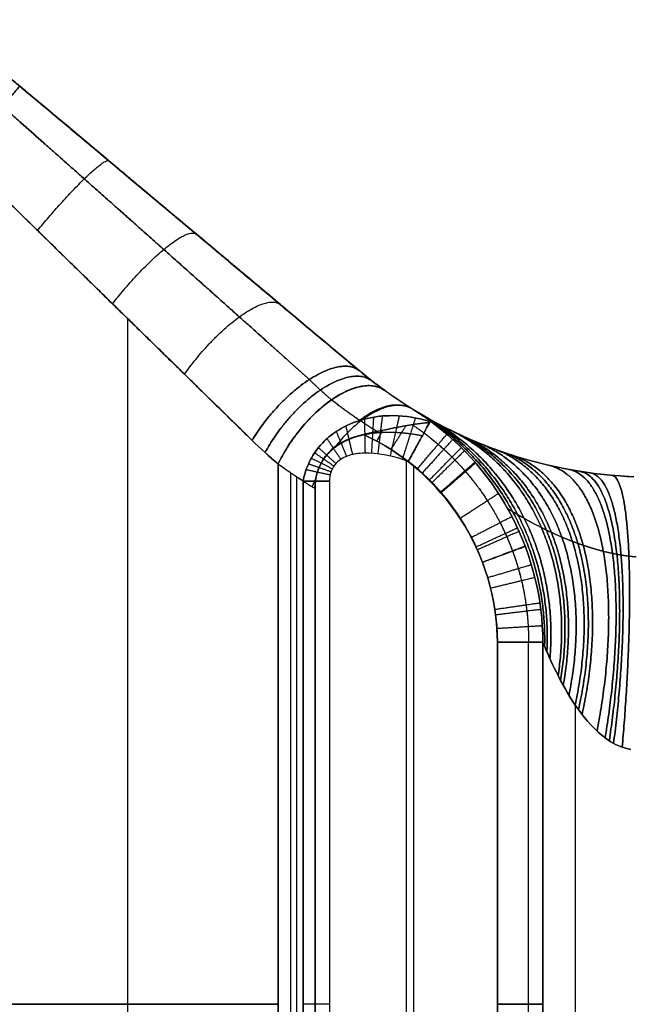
# Model space of a CAD drawing. Header units: millimetres. Extents: x -1645 to 131, y -134 to 129.
# Tile 7 of 256: x -1601 to -1594, y -3 to 8. Entities that reach past the tile are written whole.
import ezdxf

# ---------------------------------------------------------------- set-up
doc = ezdxf.new("R2010")
doc.units = ezdxf.units.MM
doc.layers.add('IGES level 30', color=7, linetype='Continuous', true_color=0xcbd2ee)

msp = doc.modelspace()

# ---------------------------------------------------------------- linework, layer by layer
at = {"layer": 'IGES level 30', "extrusion": (0, 0, -1)}
msp.add_arc((1593.801, 8.182, -12.85), 5, 272.2859, 310, dxfattribs=at)
at = {"layer": 'IGES level 30', "extrusion": (0.70128, -0.508876, -0.499252)}
msp.add_arc((-935.427, -640.306, -1125.385), 1, 250.0857, 0, dxfattribs=at)
at = {"layer": 'IGES level 30', "extrusion": (0.70128, -0.508876, 0.499252)}
msp.add_arc((-935.427, 662.575, -1112.554), 1, 0, 109.9143, dxfattribs=at)
at = {"layer": 'IGES level 30', "extrusion": (0, -1, 0)}
for centre, radius, start, end in [((-1597.34, 6.45, -3.139), 0.5, 234.5523, 270), ((-1595.497, 6.45, -1.368), 0.5, 270, 356.1774), ((-1595.497, 19.25, -1.368), 0.5, 3.8226, 90), ((-1601.384, 24.35, 2.612), 6, 270, 305.4477), ((-1601.384, 1.35, 2.612), 6, 54.5523, 90)]:
    msp.add_arc(centre, radius, start, end, dxfattribs=at)
at = {"layer": 'IGES level 30', "extrusion": (0, 1, 0)}
for centre, start, end in [((1597.34, 6.45, 3.139), 270, 305.4477), ((1595.497, 6.45, 1.368), 183.8226, 270), ((1595.497, 19.25, 1.368), 90, 176.1774), ((1597.34, 6.45, -2.612), 270, 305.4477), ((1595.497, 6.45, -2.612), 183.8226, 270), ((1595.497, 19.25, -2.612), 90, 176.1774)]:
    msp.add_arc(centre, 0.5, start, end, dxfattribs=at)
at = {"layer": 'IGES level 30'}
for points, degree in [([(-1601.611, 8.209, 12.85), (-1597.015, 4.352, 12.85)], 1), ([(-1600.741, 7.479, 17.35), (-1601.246, 7.903, 17.35)], 1), ([(-1601.246, 7.903, 8.35), (-1600.741, 7.479, 8.35)], 1), ([(-1599.313, 6.281, 8.203), (-1599.313, 6.281, 17.498)], 1), ([(-1599.558, 4.925, 18.635), (-1599.558, -10.149, 18.635)], 1), ([(-1599.558, 4.925, 7.065), (-1599.558, -10.149, 7.065)], 1), ([(-1597.015, 4.352, 7.276), (-1596.922, 4.275, 7.206), (-1596.83, 4.203, 7.132), (-1596.737, 4.136, 7.053)], 3), ([(-1597.015, 4.352, 18.425), (-1597.015, 4.352, 7.276)], 1), ([(-1596.737, 4.136, 18.648), (-1596.83, 4.203, 18.569), (-1596.922, 4.275, 18.494), (-1597.015, 4.352, 18.425)], 3), ([(-1597.015, 4.352, 7.276), (-1597.015, 4.352, 18.425)], 1), ([(-1597.015, 4.352, 7.276), (-1596.922, 4.275, 7.206), (-1596.83, 4.203, 7.132), (-1596.737, 4.136, 7.053)], 3), ([(-1596.737, 4.136, 18.648), (-1596.83, 4.203, 18.569), (-1596.922, 4.275, 18.494), (-1597.015, 4.352, 18.425)], 3), ([(-1596.411, 3.918, 6.774), (-1596.357, 3.885, 6.666), (-1596.304, 3.849, 6.557), (-1596.251, 3.811, 6.449)], 3), ([(-1596.251, 3.811, 19.251), (-1596.304, 3.849, 19.144), (-1596.357, 3.885, 19.035), (-1596.411, 3.918, 18.926)], 3), ([(-1596.251, 3.811, 6.449), (-1596.304, 3.849, 6.557), (-1596.357, 3.885, 6.666), (-1596.411, 3.918, 6.774)], 3), ([(-1596.411, 3.918, 18.926), (-1596.357, 3.885, 19.035), (-1596.304, 3.849, 19.144), (-1596.251, 3.811, 19.251)], 3), ([(-1594.998, 1.368, 6.417), (-1594.997, 2.325, 6.434), (-1595.473, 3.253, 6.444), (-1596.251, 3.811, 6.449)], 3), ([(-1596.251, 3.811, 19.251), (-1595.473, 3.253, 19.257), (-1594.997, 2.325, 19.266), (-1594.998, 1.368, 19.284)], 3), ([(-1596.251, 3.811, 6.449), (-1595.473, 3.253, 6.444), (-1594.997, 2.325, 6.434), (-1594.998, 1.368, 6.417)], 3), ([(-1594.998, 1.368, 19.284), (-1594.997, 2.325, 19.266), (-1595.473, 3.253, 19.257), (-1596.251, 3.811, 19.251)], 3), ([(-1598.19, 3.586, 19.271), (-1598.096, 3.495, 19.33), (-1598.001, 3.408, 19.394), (-1597.904, 3.326, 19.462)], 3), ([(-1597.904, 3.326, 6.238), (-1598.001, 3.408, 6.307), (-1598.096, 3.495, 6.37), (-1598.19, 3.586, 6.429)], 3), ([(-1597.904, 3.326, 6.238), (-1598, 3.407, 6.306), (-1598.095, 3.493, 6.37), (-1598.19, 3.586, 6.429)], 3), ([(-1598.19, 3.586, 19.271), (-1598.095, 3.493, 19.331), (-1598, 3.407, 19.395), (-1597.904, 3.326, 19.462)], 3), ([(-1595.497, 1.368, 19.75), (-1595.497, 2.332, 19.75), (-1596.089, 3.252, 19.75), (-1596.967, 3.65, 19.75)], 3), ([(-1596.967, 3.65, 19.75), (-1596.089, 3.252, 19.75), (-1595.497, 2.332, 19.75), (-1595.497, 1.368, 19.75)], 3), ([(-1595.604, 3.519, 16.386), (-1595.604, 3.519, 9.314)], 1), ([(-1596.498, 3.372, 19.75), (-1596.498, -8.596, 19.75)], 1), ([(-1595.497, 1.368, 5.95), (-1595.497, 2.138, 5.95), (-1595.864, 2.885, 5.95), (-1596.475, 3.355, 5.95)], 3), ([(-1595.497, 1.368, 5.95), (-1595.497, 2.138, 5.95), (-1595.864, 2.885, 5.95), (-1596.475, 3.355, 5.95)], 3), ([(-1597.904, -8.55, 19.462), (-1597.904, 3.326, 19.462)], 1), ([(-1597.904, 3.326, 19.462), (-1597.904, -8.55, 19.462)], 1), ([(-1597.904, -8.55, 6.238), (-1597.904, 3.326, 6.238)], 1), ([(-1597.904, -8.55, 6.238), (-1597.904, 3.326, 6.238)], 1), ([(-1596.418, 3.31, 5.95), (-1596.418, -8.534, 5.95)], 1), ([(-1597.767, 3.23, 6.141), (-1597.767, -8.454, 6.141)], 1), ([(-1597.702, 3.186, 19.606), (-1597.702, -8.41, 19.606)], 1), ([(-1597.63, 3.139, 6.043), (-1597.63, -8.363, 6.043)], 1), ([(-1597.63, -8.363, 6.043), (-1597.63, 3.139, 6.043)], 1), ([(-1597.492, -8.363, 5.974), (-1597.492, 3.139, 5.974)], 1), ([(-1597.34, 3.139, 5.95), (-1597.34, -8.363, 5.95)], 1), ([(-1597.34, 3.139, 5.95), (-1597.34, -8.363, 5.95)], 1), ([(-1597.5, 3.057, 19.75), (-1597.5, -8.281, 19.75)], 1), ([(-1597.5, 3.057, 19.75), (-1597.5, -8.281, 19.75)], 1), ([(-1595.497, -6.592, 5.95), (-1595.497, 1.368, 5.95)], 1), ([(-1595.497, -6.592, 19.75), (-1595.497, 1.368, 19.75)], 1), ([(-1595.497, -6.592, 5.95), (-1595.497, 1.368, 5.95)], 1), ([(-1595.497, 1.368, 19.75), (-1595.497, -6.592, 19.75)], 1), ([(-1595.155, -6.592, 6.085), (-1595.155, 1.368, 6.085)], 1), ([(-1595.155, -6.592, 19.615), (-1595.155, 1.368, 19.615)], 1), ([(-1594.998, 1.368, 6.417), (-1594.998, -6.592, 6.417)], 1), ([(-1594.998, -6.592, 19.284), (-1594.998, 1.368, 19.284)], 1), ([(-1594.998, 1.368, 6.417), (-1594.998, -6.592, 6.417)], 1), ([(-1594.998, -6.592, 19.284), (-1594.998, 1.368, 19.284)], 1), ([(-1594.638, -5.894, 7.121), (-1594.638, 0.67, 7.121)], 1), ([(-1594.638, -5.894, 18.58), (-1594.638, 0.67, 18.58)], 1)]:
    msp.add_open_spline(points, degree=degree, dxfattribs=at)
for points, weights, degree in [([(-1601.384, 6.713, 7.35), (-1600.741, 7.479, 7.35), (-1600.741, 7.479, 8.35)], [1, 0.707106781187, 1], 2), ([(-1600.741, 7.479, 17.35), (-1600.741, 7.479, 18.35), (-1601.384, 6.713, 18.35)], [1, 0.707106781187, 1], 2), ([(-1597.015, 4.352, 18.425), (-1598.138, 5.295, 17.718), (-1599.414, 6.365, 17.35), (-1600.741, 7.479, 17.35)], [1, 0.973904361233, 0.973904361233, 1], 3), ([(-1600.741, 7.479, 8.35), (-1599.414, 6.365, 8.35), (-1598.138, 5.295, 7.982), (-1597.015, 4.352, 7.276)], [1, 0.973904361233, 0.973904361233, 1], 3), ([(-1601.384, 6.713, 18.35), (-1600.246, 5.599, 18.35), (-1599.153, 4.529, 18.665), (-1598.19, 3.586, 19.271)], [1, 0.973904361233, 0.973904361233, 1], 3), ([(-1598.19, 3.586, 6.429), (-1599.153, 4.529, 7.035), (-1600.246, 5.599, 7.35), (-1601.384, 6.713, 7.35)], [1, 0.973904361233, 0.973904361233, 1], 3), ([(-1600.545, 5.892, 7.291), (-1599.852, 6.733, 7.193), (-1599.762, 6.658, 8.281)], [1, 0.674564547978, 1], 2), ([(-1600.545, 5.892, 18.409), (-1599.852, 6.733, 18.507), (-1599.762, 6.658, 17.419)], [1, 0.674564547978, 1], 2), ([(-1599.722, 5.086, 7.115), (-1599, 6.018, 6.907), (-1598.802, 5.852, 8.076)], [1, 0.641060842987, 1], 2), ([(-1599.722, 5.086, 18.585), (-1599, 6.018, 18.793), (-1598.802, 5.852, 17.624)], [1, 0.641060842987, 1], 2), ([(-1598.932, 4.312, 6.826), (-1598.205, 5.351, 6.501), (-1597.88, 5.078, 7.739)], [1, 0.607150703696, 1], 2), ([(-1598.932, 4.312, 18.874), (-1598.205, 5.351, 19.2), (-1597.88, 5.078, 17.962)], [1, 0.607150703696, 1], 2), ([(-1598.19, 3.586, 6.429), (-1597.489, 4.751, 5.989), (-1597.015, 4.352, 7.276)], [1, 0.57348823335, 1], 2), ([(-1597.015, 4.352, 7.276), (-1597.489, 4.751, 5.989), (-1598.19, 3.586, 6.429)], [1, 0.57348823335, 1], 2), ([(-1598.19, 3.586, 19.271), (-1597.489, 4.751, 19.712), (-1597.015, 4.352, 18.425)], [1, 0.57348823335, 1], 2), ([(-1597.015, 4.352, 18.425), (-1597.489, 4.751, 19.712), (-1598.19, 3.586, 19.271)], [1, 0.57348823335, 1], 2), ([(-1596.876, 4.24, 7.168), (-1597.401, 4.65, 5.905), (-1598.047, 3.452, 6.337)], [1, 0.573551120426, 1], 2), ([(-1598.047, 3.452, 19.364), (-1597.401, 4.65, 19.796), (-1596.876, 4.24, 18.533)], [1, 0.573551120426, 1], 2), ([(-1597.561, 4.254, 6.538), (-1597.48, 4.175, 6.477), (-1597.399, 4.101, 6.412), (-1597.318, 4.031, 6.343)], [0.786744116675, 0.78666932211, 0.786785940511, 0.787094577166], 3), ([(-1597.561, 4.254, 19.163), (-1597.48, 4.175, 19.224), (-1597.399, 4.101, 19.289), (-1597.318, 4.031, 19.357)], [0.786744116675, 0.78666932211, 0.786785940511, 0.787094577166], 3), ([(-1596.737, 4.136, 7.053), (-1597.313, 4.554, 5.817), (-1597.904, 3.326, 6.238)], [1, 0.574189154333, 1], 2), ([(-1597.904, 3.326, 19.462), (-1597.313, 4.554, 19.883), (-1596.737, 4.136, 18.648)], [1, 0.574189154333, 1], 2), ([(-1596.737, 4.136, 7.053), (-1596.631, 4.059, 6.962), (-1596.523, 3.986, 6.87), (-1596.411, 3.918, 6.774)], [1, 0.999487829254, 0.999487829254, 1], 3), ([(-1596.411, 3.918, 18.926), (-1596.523, 3.986, 18.831), (-1596.631, 4.059, 18.738), (-1596.737, 4.136, 18.648)], [1, 0.999487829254, 0.999487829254, 1], 3), ([(-1596.737, 4.136, 7.053), (-1596.631, 4.059, 6.962), (-1596.523, 3.986, 6.87), (-1596.411, 3.918, 6.774)], [1, 0.999487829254, 0.999487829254, 1], 3), ([(-1596.411, 3.918, 18.926), (-1596.523, 3.986, 18.831), (-1596.631, 4.059, 18.738), (-1596.737, 4.136, 18.648)], [1, 0.999487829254, 0.999487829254, 1], 3), ([(-1597.008, 3.805, 6.105), (-1597.115, 3.877, 6.187), (-1597.218, 3.952, 6.266), (-1597.318, 4.031, 6.343)], [0.794588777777, 0.792063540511, 0.789562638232, 0.787094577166], 3), ([(-1596.82, 3.683, 19.741), (-1596.994, 3.79, 19.607), (-1597.16, 3.907, 19.479), (-1597.318, 4.031, 19.357)], [0.799039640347, 0.794998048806, 0.791005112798, 0.787094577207], 3), ([(-1596.426, 3.927, 18.913), (-1596.784, 4.148, 19.607), (-1597.275, 3.518, 19.75)], [1, 0.708084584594, 0.831526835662], 2), ([(-1597.017, 3.802, 6.102), (-1596.665, 4.076, 6.358), (-1596.439, 3.935, 6.798)], [0.794537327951, 0.792687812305, 1], 2), ([(-1596.956, 3.82, 6.118), (-1596.954, 3.671, 5.95), (-1596.95, 3.446, 5.95)], [1, 0.912028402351, 0.999999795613], 2), ([(-1596.857, 3.841, 6.147), (-1596.866, 3.691, 5.95), (-1596.88, 3.444, 5.95)], [1, 0.896327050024, 0.999999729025], 2), ([(-1596.76, 3.853, 6.176), (-1596.778, 3.706, 5.95), (-1596.811, 3.438, 5.95)], [1, 0.879668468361, 0.999999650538], 2), ([(-1596.574, 3.855, 6.238), (-1596.604, 3.723, 5.95), (-1596.675, 3.414, 5.95)], [1, 0.843900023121, 0.999999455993], 2), ([(-1596.397, 3.832, 6.302), (-1596.43, 3.728, 5.95), (-1596.541, 3.377, 5.95)], [1, 0.804932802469, 0.999999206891], 2), ([(-1596.37, 3.893, 7.187), (-1594.933, 3.032, 6.769), (-1594.978, 1.319, 6.559)], [0.999997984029, 0.866746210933, 0.999999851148], 2), ([(-1594.978, 1.319, 19.141), (-1594.933, 3.032, 18.931), (-1596.37, 3.893, 18.513)], [0.999999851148, 0.866746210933, 0.999997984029], 2), ([(-1596.308, 3.857, 7.56), (-1594.86, 3.017, 6.946), (-1594.953, 1.261, 6.653)], [0.99999802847, 0.859659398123, 0.99999985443], 2), ([(-1594.953, 1.261, 19.048), (-1594.86, 3.017, 18.754), (-1596.308, 3.857, 18.14)], [0.99999985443, 0.859659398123, 0.99999802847], 2), ([(-1596.225, 3.809, 7.919), (-1594.765, 3, 7.106), (-1594.92, 1.186, 6.743)], [0.99999805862, 0.850289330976, 0.999999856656], 2), ([(-1594.92, 1.186, 18.958), (-1594.765, 3, 18.595), (-1596.225, 3.809, 17.781)], [0.999999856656, 0.850289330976, 0.99999805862], 2), ([(-1597.266, 3.683, 6.047), (-1597.216, 3.561, 5.95), (-1597.155, 3.409, 5.95)], [1, 0.950327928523, 0.999999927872], 2), ([(-1597.161, 3.744, 6.068), (-1597.13, 3.608, 5.95), (-1597.088, 3.43, 5.95)], [1, 0.939340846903, 0.999999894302], 2), ([(-1596.82, 3.577, 19.75), (-1596.788, 3.638, 19.75), (-1596.756, 3.697, 19.732)], [0.999999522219, 0.945881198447, 0.911720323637], 2), ([(-1596.664, 3.486, 19.75), (-1596.572, 3.632, 19.75), (-1596.5, 3.747, 19.644)], [0.99999955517, 0.875228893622, 0.85680219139], 2), ([(-1596, 3.692, 8.582), (-1594.529, 2.972, 7.356), (-1594.83, 0.998, 6.908)], [0.999998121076, 0.826126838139, 0.999999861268], 2), ([(-1594.83, 0.998, 18.792), (-1594.529, 2.972, 18.345), (-1596, 3.692, 17.118)], [0.999999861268, 0.826126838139, 0.999998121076], 2), ([(-1597.367, 3.605, 6.031), (-1597.299, 3.501, 5.95), (-1597.217, 3.377, 5.95)], [1, 0.958603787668, 0.999999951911], 2), ([(-1596.375, 3.274, 19.75), (-1596.052, 3.652, 19.75), (-1596.05, 3.654, 19.253)], [0.999999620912, 0.708904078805, 0.999999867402], 2), ([(-1595.986, 3.597, 6.447), (-1595.988, 3.595, 5.95), (-1596.322, 3.226, 5.95)], [0.999999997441, 0.709282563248, 1], 2), ([(-1595.931, 3.659, 8.737), (-1594.463, 2.968, 7.403), (-1594.803, 0.945, 6.947)], [0.999998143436, 0.819153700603, 0.999999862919], 2), ([(-1594.803, 0.945, 18.754), (-1594.463, 2.968, 18.297), (-1595.931, 3.659, 16.964)], [0.999999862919, 0.819153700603, 0.999998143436], 2), ([(-1595.859, 3.626, 8.885), (-1594.398, 2.965, 7.443), (-1594.774, 0.892, 6.984)], [0.999998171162, 0.811957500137, 0.999999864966], 2), ([(-1594.774, 0.892, 18.717), (-1594.398, 2.965, 18.257), (-1595.859, 3.626, 16.816)], [0.999999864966, 0.811957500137, 0.999998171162], 2), ([(-1597.461, 3.506, 6.022), (-1597.373, 3.425, 5.95), (-1597.27, 3.332, 5.95)], [1, 0.963314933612, 0.999999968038], 2), ([(-1596.242, 3.151, 19.75), (-1595.894, 3.505, 19.75), (-1595.891, 3.507, 19.254)], [0.999999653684, 0.709893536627, 0.999999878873], 2), ([(-1595.856, 3.473, 6.446), (-1595.86, 3.47, 5.95), (-1596.213, 3.123, 5.95)], [0.999999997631, 0.710131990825, 1], 2), ([(-1595.703, 3.559, 9.162), (-1594.267, 2.968, 7.502), (-1594.711, 0.784, 7.053)], [0.999998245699, 0.797074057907, 0.999999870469], 2), ([(-1594.711, 0.784, 18.647), (-1594.267, 2.968, 18.198), (-1595.703, 3.559, 16.538)], [0.999999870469, 0.797074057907, 0.999998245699], 2), ([(-1595.532, 3.492, 9.415), (-1594.144, 2.979, 7.535), (-1594.643, 0.677, 7.117)], [0.999998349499, 0.78180681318, 0.999999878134], 2), ([(-1594.643, 0.677, 18.584), (-1594.144, 2.979, 18.166), (-1595.532, 3.492, 16.285)], [0.999999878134, 0.78180681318, 0.999998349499], 2), ([(-1597.539, 3.39, 6.021), (-1597.433, 3.337, 5.95), (-1597.31, 3.274, 5.95)], [1, 0.963734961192, 0.999999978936], 2), ([(-1597.503, 3.449, 6.021), (-1597.406, 3.382, 5.95), (-1597.292, 3.304, 5.95)], [1, 0.96408251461, 0.999999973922], 2), ([(-1595.44, 3.459, 9.533), (-1594.086, 2.989, 7.541), (-1594.606, 0.624, 7.146)], [0.99999841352, 0.774137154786, 0.999999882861], 2), ([(-1594.606, 0.624, 18.555), (-1594.086, 2.989, 18.159), (-1595.44, 3.459, 16.168)], [0.999999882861, 0.774137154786, 0.99999841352], 2), ([(-1595.344, 3.427, 9.644), (-1594.033, 3.001, 7.542), (-1594.567, 0.573, 7.174)], [0.999998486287, 0.766538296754, 0.999999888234], 2), ([(-1594.567, 0.573, 18.527), (-1594.033, 3.001, 18.159), (-1595.344, 3.427, 16.057)], [0.999999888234, 0.766538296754, 0.999998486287], 2), ([(-1597.904, 3.326, 19.462), (-1597.773, 3.231, 19.556), (-1597.638, 3.141, 19.652), (-1597.5, 3.057, 19.75)], [1, 0.999453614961, 0.999453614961, 1], 3), ([(-1597.904, 3.326, 6.238), (-1597.815, 3.261, 6.174), (-1597.723, 3.199, 6.109), (-1597.63, 3.139, 6.043)], [1, 0.999744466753, 0.999744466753, 1], 3), ([(-1597.63, 3.139, 6.043), (-1597.723, 3.199, 6.109), (-1597.815, 3.261, 6.174), (-1597.904, 3.326, 6.238)], [1, 0.999744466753, 0.999744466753, 1], 3), ([(-1597.904, 3.326, 19.462), (-1597.773, 3.231, 19.556), (-1597.638, 3.141, 19.652), (-1597.5, 3.057, 19.75)], [1, 0.999453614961, 0.999453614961, 1], 3), ([(-1597.596, 3.265, 6.029), (-1597.476, 3.239, 5.95), (-1597.333, 3.208, 5.95)], [1, 0.959884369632, 0.99999998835], 2), ([(-1597.571, 3.328, 6.024), (-1597.457, 3.289, 5.95), (-1597.324, 3.242, 5.95)], [1, 0.962314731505, 0.999999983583], 2), ([(-1596.118, 3.019, 19.75), (-1595.746, 3.345, 19.75), (-1595.742, 3.349, 19.256)], [0.999999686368, 0.710999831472, 0.999999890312], 2), ([(-1595.734, 3.34, 6.445), (-1595.738, 3.336, 5.95), (-1596.111, 3.012, 5.95)], [0.99999999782, 0.711062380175, 1], 2), ([(-1594.933, 3.312, 10.011), (-1593.882, 3.068, 7.495), (-1594.403, 0.39, 7.265)], [0.999998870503, 0.738694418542, 0.999999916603], 2), ([(-1594.403, 0.39, 18.435), (-1593.882, 3.068, 18.205), (-1594.933, 3.312, 15.69)], [0.999999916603, 0.738694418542, 0.999998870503], 2), ([(-1594.711, 3.266, 10.148), (-1593.849, 3.106, 7.454), (-1594.314, 0.316, 7.3)], [0.999999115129, 0.727050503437, 0.999999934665], 2), ([(-1594.314, 0.316, 18.401), (-1593.849, 3.106, 18.247), (-1594.711, 3.266, 15.553)], [0.999999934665, 0.727050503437, 0.999999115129], 2), ([(-1597.491, 3.167, 19.75), (-1597.513, 3.122, 19.741), (-1597.531, 3.076, 19.728)], [0.952584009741, 0.97473652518, 1], 2), ([(-1594.595, 3.246, 10.204), (-1593.844, 3.125, 7.432), (-1594.268, 0.284, 7.314)], [0.999999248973, 0.722003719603, 0.999999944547], 2), ([(-1594.268, 0.284, 18.387), (-1593.844, 3.125, 18.269), (-1594.595, 3.246, 15.497)], [0.999999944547, 0.722003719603, 0.999999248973], 2), ([(-1594.478, 3.228, 10.251), (-1593.846, 3.142, 7.411), (-1594.221, 0.256, 7.326)], [0.999999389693, 0.71761482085, 0.999999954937], 2), ([(-1594.221, 0.256, 18.375), (-1593.846, 3.142, 18.29), (-1594.478, 3.228, 15.449)], [0.999999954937, 0.71761482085, 0.999999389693], 2), ([(-1594.241, 3.202, 10.318), (-1593.869, 3.169, 7.375), (-1594.126, 0.213, 7.342)], [0.999999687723, 0.711023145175, 0.999999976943], 2), ([(-1594.126, 0.213, 18.358), (-1593.869, 3.169, 18.326), (-1594.241, 3.202, 15.382)], [0.999999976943, 0.711023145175, 0.999999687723], 2), ([(-1595.901, 2.733, 19.75), (-1595.489, 3, 19.75), (-1595.482, 3.005, 19.259)], [0.999999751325, 0.713569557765, 0.999999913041], 2), ([(-1595.333, 2.75, 6.438), (-1595.344, 2.744, 5.95), (-1595.777, 2.52, 5.95)], [0.99999999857, 0.715660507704, 1], 2), ([(-1595.727, 2.417, 19.75), (-1595.285, 2.621, 19.75), (-1595.273, 2.626, 19.264)], [0.999999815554, 0.716732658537, 0.99999993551], 2), ([(-1595.255, 2.587, 6.436), (-1595.268, 2.581, 5.95), (-1595.712, 2.384, 5.95)], [0.999999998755, 0.717084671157, 1], 2), ([(-1595.657, 2.25, 19.75), (-1595.204, 2.42, 19.75), (-1595.189, 2.426, 19.267)], [0.999999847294, 0.718574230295, 0.999999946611], 2), ([(-1595.187, 2.42, 6.434), (-1595.202, 2.415, 5.95), (-1595.655, 2.245, 5.95)], [0.999999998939, 0.71862595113, 1], 2), ([(-1595.6, 2.079, 19.75), (-1595.138, 2.216, 19.75), (-1595.121, 2.221, 19.269)], [0.999999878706, 0.720579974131, 0.999999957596], 2), ([(-1595.082, 2.079, 6.429), (-1595.102, 2.074, 5.95), (-1595.568, 1.961, 5.95)], [0.999999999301, 0.722052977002, 1], 2), ([(-1595.523, 1.729, 19.75), (-1595.053, 1.797, 19.75), (-1595.029, 1.8, 19.276)], [0.999999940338, 0.725118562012, 0.999999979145], 2), ([(-1595.019, 1.727, 6.423), (-1595.044, 1.724, 5.95), (-1595.515, 1.667, 5.95)], [0.999999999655, 0.725966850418, 1], 2), ([(-1595.003, 1.547, 6.42), (-1595.031, 1.545, 5.95), (-1595.501, 1.517, 5.95)], [0.999999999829, 0.728098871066, 1], 2)]:
    msp.add_rational_spline(points, weights, degree=degree, dxfattribs=at)
for points, knots in [([(-1600.741, 7.479, 8.35), (-1600.414, 7.205, 8.35), (-1600.086, 6.93, 8.327), (-1599.438, 6.385, 8.236), (-1599.117, 6.116, 8.167), (-1598.487, 5.588, 7.986), (-1598.179, 5.329, 7.873), (-1597.581, 4.828, 7.605), (-1597.292, 4.585, 7.45), (-1597.015, 4.352, 7.276)], [-1.5707963, -1.5707963, -1.5707963, -1.5707963, -1.4304369, -1.4304369, -1.2900775, -1.2900775, -1.1497181, -1.1497181, -1.0093587, -1.0093587, -1.0093587, -1.0093587]), ([(-1597.015, 4.352, 18.425), (-1597.292, 4.585, 18.25), (-1597.581, 4.828, 18.096), (-1598.179, 5.329, 17.828), (-1598.487, 5.588, 17.715), (-1599.117, 6.116, 17.534), (-1599.438, 6.385, 17.465), (-1600.086, 6.93, 17.373), (-1600.414, 7.205, 17.35), (-1600.741, 7.479, 17.35)], [-5.2738266, -5.2738266, -5.2738266, -5.2738266, -5.1334672, -5.1334672, -4.9931078, -4.9931078, -4.8527484, -4.8527484, -4.712389, -4.712389, -4.712389, -4.712389]), ([(-1598.19, 3.586, 6.429), (-1598.427, 3.819, 6.579), (-1598.675, 4.062, 6.711), (-1599.188, 4.563, 6.941), (-1599.452, 4.822, 7.038), (-1599.992, 5.35, 7.193), (-1600.267, 5.619, 7.252), (-1600.823, 6.164, 7.331), (-1601.103, 6.438, 7.35), (-1601.384, 6.713, 7.35)], [1.0093587, 1.0093587, 1.0093587, 1.0093587, 1.1497181, 1.1497181, 1.2900775, 1.2900775, 1.4304369, 1.4304369, 1.5707963, 1.5707963, 1.5707963, 1.5707963]), ([(-1601.384, 6.713, 18.35), (-1601.103, 6.438, 18.35), (-1600.823, 6.164, 18.37), (-1600.267, 5.619, 18.449), (-1599.992, 5.35, 18.507), (-1599.452, 4.822, 18.663), (-1599.188, 4.563, 18.76), (-1598.675, 4.062, 18.989), (-1598.427, 3.819, 19.122), (-1598.19, 3.586, 19.271)], [4.712389, 4.712389, 4.712389, 4.712389, 4.8527484, 4.8527484, 4.9931078, 4.9931078, 5.1334672, 5.1334672, 5.2738266, 5.2738266, 5.2738266, 5.2738266]), ([(-1594, 3.186, 15.352), (-1594.398, 3.202, 15.371), (-1594.77, 3.268, 15.547), (-1595.368, 3.424, 16.039), (-1595.604, 3.514, 16.352), (-1596.165, 3.758, 17.36), (-1596.359, 3.886, 18.141), (-1596.411, 3.918, 18.926)], [0, 0, 0, 0, 0.25, 0.25, 0.5, 0.5, 1, 1, 1, 1]), ([(-1596.411, 3.918, 6.774), (-1596.359, 3.886, 7.56), (-1596.165, 3.758, 8.342), (-1595.603, 3.514, 9.35), (-1595.364, 3.423, 9.665), (-1594.768, 3.267, 10.154), (-1594.399, 3.202, 10.329), (-1594, 3.186, 10.348)], [4.000833, 4.000833, 4.000833, 4.000833, 4.500833, 4.500833, 4.750833, 4.750833, 5.000833, 5.000833, 5.000833, 5.000833]), ([(-1596.411, 3.918, 6.774), (-1596.359, 3.886, 7.56), (-1596.165, 3.758, 8.342), (-1595.603, 3.514, 9.35), (-1595.364, 3.423, 9.665), (-1594.768, 3.267, 10.154), (-1594.399, 3.202, 10.329), (-1594, 3.186, 10.348)], [3, 3, 3, 3, 3.5, 3.5, 3.75, 3.75, 4, 4, 4, 4]), ([(-1594, 3.186, 15.352), (-1594.398, 3.202, 15.371), (-1594.77, 3.268, 15.547), (-1595.368, 3.424, 16.039), (-1595.604, 3.514, 16.352), (-1596.165, 3.758, 17.36), (-1596.359, 3.886, 18.141), (-1596.411, 3.918, 18.926)], [4.569603, 4.569603, 4.569603, 4.569603, 4.819603, 4.819603, 5.069603, 5.069603, 5.569603, 5.569603, 5.569603, 5.569603]), ([(-1596.236, 3.791, 6.365), (-1596.272, 3.802, 6.351), (-1596.309, 3.813, 6.336), (-1596.346, 3.821, 6.322), (-1596.471, 3.851, 6.274), (-1596.603, 3.863, 6.226), (-1596.734, 3.855, 6.185), (-1596.786, 3.852, 6.168), (-1596.837, 3.845, 6.152), (-1596.888, 3.835, 6.138), (-1596.991, 3.815, 6.108), (-1597.093, 3.781, 6.082), (-1597.187, 3.73, 6.062), (-1597.251, 3.696, 6.049), (-1597.313, 3.654, 6.038), (-1597.367, 3.605, 6.031), (-1597.41, 3.566, 6.026), (-1597.449, 3.524, 6.022), (-1597.483, 3.477, 6.021), (-1597.521, 3.426, 6.02), (-1597.553, 3.37, 6.021), (-1597.578, 3.311, 6.025), (-1597.602, 3.256, 6.029), (-1597.619, 3.197, 6.035), (-1597.63, 3.139, 6.043)], [0.000088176, 0.000088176, 0.000088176, 0.000088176, 0.000209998, 0.000209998, 0.000209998, 0.000626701, 0.000626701, 0.000626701, 0.000789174, 0.000789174, 0.000789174, 0.001117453, 0.001117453, 0.001117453, 0.001340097, 0.001340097, 0.001340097, 0.001512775, 0.001512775, 0.001512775, 0.001704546, 0.001704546, 0.001704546, 0.001885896, 0.001885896, 0.001885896, 0.001885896]), ([(-1597.63, 3.139, 6.043), (-1597.619, 3.197, 6.035), (-1597.602, 3.256, 6.029), (-1597.578, 3.311, 6.025), (-1597.553, 3.37, 6.021), (-1597.521, 3.426, 6.02), (-1597.483, 3.477, 6.021), (-1597.449, 3.524, 6.022), (-1597.41, 3.566, 6.026), (-1597.367, 3.605, 6.031), (-1597.313, 3.654, 6.038), (-1597.251, 3.696, 6.049), (-1597.187, 3.73, 6.062), (-1597.093, 3.781, 6.082), (-1596.991, 3.815, 6.108), (-1596.888, 3.835, 6.138), (-1596.837, 3.845, 6.152), (-1596.786, 3.852, 6.168), (-1596.734, 3.855, 6.185), (-1596.603, 3.863, 6.226), (-1596.471, 3.851, 6.274), (-1596.346, 3.821, 6.322), (-1596.309, 3.813, 6.336), (-1596.272, 3.802, 6.351), (-1596.236, 3.791, 6.365)], [0.618678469, 0.618678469, 0.618678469, 0.618678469, 0.618859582, 0.618859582, 0.618859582, 0.619051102, 0.619051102, 0.619051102, 0.619223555, 0.619223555, 0.619223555, 0.619445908, 0.619445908, 0.619445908, 0.619773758, 0.619773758, 0.619773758, 0.619936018, 0.619936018, 0.619936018, 0.620352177, 0.620352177, 0.620352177, 0.620473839, 0.620473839, 0.620473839, 0.620473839]), ([(-1596.967, 3.65, 19.75), (-1596.838, 3.679, 19.75), (-1596.706, 3.708, 19.731), (-1596.584, 3.731, 19.683), (-1596.519, 3.744, 19.657), (-1596.456, 3.754, 19.623), (-1596.4, 3.762, 19.581), (-1596.359, 3.768, 19.549), (-1596.321, 3.773, 19.512), (-1596.29, 3.777, 19.469), (-1596.274, 3.779, 19.446), (-1596.259, 3.781, 19.42), (-1596.249, 3.784, 19.392), (-1596.241, 3.786, 19.371), (-1596.236, 3.789, 19.349), (-1596.235, 3.792, 19.327), (-1596.235, 3.795, 19.309), (-1596.237, 3.799, 19.292), (-1596.242, 3.803, 19.275), (-1596.244, 3.806, 19.267), (-1596.247, 3.808, 19.259), (-1596.251, 3.811, 19.251)], [1, 1, 1, 1, 1.0003978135, 1.0003978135, 1.0003978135, 1.0006081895, 1.0006081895, 1.0006081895, 1.0007630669, 1.0007630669, 1.0007630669, 1.00084967, 1.00084967, 1.00084967, 1.0009154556, 1.0009154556, 1.0009154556, 1.0009682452, 1.0009682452, 1.0009682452, 1.000993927, 1.000993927, 1.000993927, 1.000993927]), ([(-1596.251, 3.811, 19.251), (-1596.247, 3.808, 19.259), (-1596.244, 3.806, 19.267), (-1596.242, 3.803, 19.275), (-1596.237, 3.799, 19.292), (-1596.235, 3.795, 19.309), (-1596.235, 3.792, 19.327), (-1596.236, 3.789, 19.349), (-1596.241, 3.786, 19.371), (-1596.249, 3.784, 19.392), (-1596.259, 3.781, 19.42), (-1596.274, 3.779, 19.446), (-1596.29, 3.777, 19.469), (-1596.321, 3.773, 19.512), (-1596.359, 3.768, 19.549), (-1596.4, 3.762, 19.581), (-1596.456, 3.754, 19.623), (-1596.519, 3.744, 19.657), (-1596.584, 3.731, 19.683), (-1596.706, 3.708, 19.731), (-1596.838, 3.679, 19.75), (-1596.967, 3.65, 19.75)], [2.504080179, 2.504080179, 2.504080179, 2.504080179, 2.504106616, 2.504106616, 2.504106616, 2.504160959, 2.504160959, 2.504160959, 2.50422868, 2.50422868, 2.50422868, 2.504317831, 2.504317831, 2.504317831, 2.504477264, 2.504477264, 2.504477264, 2.504693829, 2.504693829, 2.504693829, 2.505103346, 2.505103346, 2.505103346, 2.505103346]), ([(-1596.475, 3.355, 5.95), (-1596.474, 3.357, 5.95), (-1596.473, 3.359, 5.95), (-1596.471, 3.362, 5.95), (-1596.468, 3.368, 5.95), (-1596.465, 3.374, 5.951), (-1596.461, 3.38, 5.951), (-1596.434, 3.43, 5.954), (-1596.407, 3.479, 5.967), (-1596.382, 3.525, 5.989), (-1596.357, 3.57, 6.01), (-1596.333, 3.613, 6.04), (-1596.313, 3.65, 6.078), (-1596.293, 3.687, 6.115), (-1596.276, 3.718, 6.159), (-1596.263, 3.742, 6.208), (-1596.25, 3.766, 6.256), (-1596.241, 3.782, 6.31), (-1596.236, 3.791, 6.365)], [2.5040801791, 2.5040801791, 2.5040801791, 2.5040801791, 2.5040882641, 2.5040882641, 2.5040882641, 2.5041093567, 2.5041093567, 2.5041093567, 2.5042811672, 2.5042811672, 2.5042811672, 2.5044514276, 2.5044514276, 2.5044514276, 2.5046207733, 2.5046207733, 2.5046207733, 2.5047901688, 2.5047901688, 2.5047901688, 2.5047901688]), ([(-1596.236, 3.791, 6.365), (-1596.241, 3.782, 6.31), (-1596.25, 3.766, 6.256), (-1596.263, 3.742, 6.208), (-1596.276, 3.718, 6.159), (-1596.293, 3.687, 6.115), (-1596.313, 3.65, 6.078), (-1596.333, 3.613, 6.04), (-1596.357, 3.57, 6.01), (-1596.382, 3.525, 5.989), (-1596.407, 3.479, 5.967), (-1596.434, 3.43, 5.954), (-1596.461, 3.38, 5.951), (-1596.465, 3.374, 5.951), (-1596.468, 3.368, 5.95), (-1596.471, 3.362, 5.95), (-1596.473, 3.359, 5.95), (-1596.474, 3.357, 5.95), (-1596.475, 3.355, 5.95)], [0.6204738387, 0.6204738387, 0.6204738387, 0.6204738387, 0.6206408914, 0.6206408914, 0.6206408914, 0.620807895, 0.620807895, 0.620807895, 0.6209758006, 0.6209758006, 0.6209758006, 0.6211452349, 0.6211452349, 0.6211452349, 0.6211660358, 0.6211660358, 0.6211660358, 0.6211741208, 0.6211741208, 0.6211741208, 0.6211741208]), ([(-1596.251, 3.811, 6.449), (-1596.243, 3.805, 6.434), (-1596.238, 3.801, 6.416), (-1596.236, 3.797, 6.399), (-1596.235, 3.795, 6.388), (-1596.235, 3.793, 6.376), (-1596.236, 3.791, 6.365)], [0, 0, 0, 0, 0.00005425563, 0.00005425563, 0.00005425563, 0.00008817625, 0.00008817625, 0.00008817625, 0.00008817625]), ([(-1596.236, 3.791, 6.365), (-1596.235, 3.793, 6.376), (-1596.235, 3.795, 6.388), (-1596.236, 3.797, 6.399), (-1596.238, 3.801, 6.416), (-1596.243, 3.805, 6.434), (-1596.251, 3.811, 6.449)], [2.5047901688, 2.5047901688, 2.5047901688, 2.5047901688, 2.50482442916, 2.50482442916, 2.50482442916, 2.50487922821, 2.50487922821, 2.50487922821, 2.50487922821]), ([(-1596.967, 3.65, 19.75), (-1597.109, 3.618, 19.75), (-1597.248, 3.558, 19.75), (-1597.449, 3.35, 19.75), (-1597.5, 3.203, 19.75), (-1597.5, 3.057, 19.75)], [2, 2, 2, 2, 2.5, 2.5, 3, 3, 3, 3]), ([(-1597.5, 3.057, 19.75), (-1597.5, 3.203, 19.75), (-1597.449, 3.35, 19.75), (-1597.248, 3.558, 19.75), (-1597.109, 3.618, 19.75), (-1596.967, 3.65, 19.75)], [0, 0, 0, 0, 0.5, 0.5, 1, 1, 1, 1]), ([(-1596.475, 3.355, 5.95), (-1596.613, 3.404, 5.95), (-1596.757, 3.44, 5.95), (-1596.903, 3.445, 5.95), (-1596.97, 3.448, 5.95), (-1597.04, 3.443, 5.95), (-1597.105, 3.426, 5.95), (-1597.144, 3.415, 5.95), (-1597.183, 3.399, 5.95), (-1597.217, 3.377, 5.95), (-1597.241, 3.361, 5.95), (-1597.264, 3.341, 5.95), (-1597.282, 3.318, 5.95), (-1597.302, 3.293, 5.95), (-1597.317, 3.263, 5.95), (-1597.327, 3.233, 5.95), (-1597.336, 3.203, 5.95), (-1597.34, 3.17, 5.95), (-1597.34, 3.139, 5.95)], [3, 3, 3, 3, 3.000439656, 3.000439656, 3.000439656, 3.000643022, 3.000643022, 3.000643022, 3.000764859, 3.000764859, 3.000764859, 3.000852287, 3.000852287, 3.000852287, 3.000948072, 3.000948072, 3.000948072, 3.00104287, 3.00104287, 3.00104287, 3.00104287]), ([(-1596.475, 3.355, 5.95), (-1596.613, 3.404, 5.95), (-1596.757, 3.44, 5.95), (-1596.903, 3.445, 5.95), (-1596.97, 3.448, 5.95), (-1597.04, 3.443, 5.95), (-1597.105, 3.426, 5.95), (-1597.144, 3.415, 5.95), (-1597.183, 3.399, 5.95), (-1597.217, 3.377, 5.95), (-1597.241, 3.361, 5.95), (-1597.264, 3.341, 5.95), (-1597.282, 3.318, 5.95), (-1597.302, 3.293, 5.95), (-1597.317, 3.263, 5.95), (-1597.327, 3.233, 5.95), (-1597.336, 3.203, 5.95), (-1597.34, 3.17, 5.95), (-1597.34, 3.139, 5.95)], [0.621174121, 0.621174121, 0.621174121, 0.621174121, 0.621613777, 0.621613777, 0.621613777, 0.621817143, 0.621817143, 0.621817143, 0.621938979, 0.621938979, 0.621938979, 0.622026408, 0.622026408, 0.622026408, 0.622122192, 0.622122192, 0.622122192, 0.622216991, 0.622216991, 0.622216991, 0.622216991]), ([(-1594.03, 0.189, 7.35), (-1594.191, 0.215, 7.345), (-1594.325, 0.312, 7.303), (-1594.539, 0.524, 7.201), (-1594.626, 0.646, 7.137), (-1594.775, 0.887, 6.991), (-1594.838, 1.011, 6.907), (-1594.943, 1.233, 6.703), (-1594.987, 1.342, 6.575), (-1594.998, 1.368, 6.417)], [3, 3, 3, 3, 3.25, 3.25, 3.5, 3.5, 3.75, 3.75, 4, 4, 4, 4]), ([(-1594.998, 1.368, 19.284), (-1594.987, 1.342, 19.125), (-1594.942, 1.233, 18.997), (-1594.838, 1.011, 18.793), (-1594.775, 0.887, 18.71), (-1594.626, 0.645, 18.563), (-1594.539, 0.524, 18.5), (-1594.325, 0.312, 18.397), (-1594.191, 0.214, 18.356), (-1594.03, 0.189, 18.351)], [5, 5, 5, 5, 5.25, 5.25, 5.5, 5.5, 5.75, 5.75, 6, 6, 6, 6]), ([(-1594.03, 0.189, 7.35), (-1594.191, 0.215, 7.345), (-1594.325, 0.312, 7.303), (-1594.539, 0.524, 7.201), (-1594.626, 0.646, 7.137), (-1594.775, 0.887, 6.991), (-1594.838, 1.011, 6.907), (-1594.943, 1.233, 6.703), (-1594.987, 1.342, 6.575), (-1594.998, 1.368, 6.417)], [0, 0, 0, 0, 0.25, 0.25, 0.5, 0.5, 0.75, 0.75, 1, 1, 1, 1]), ([(-1594.998, 1.368, 19.284), (-1594.987, 1.342, 19.125), (-1594.942, 1.233, 18.997), (-1594.838, 1.011, 18.793), (-1594.775, 0.887, 18.71), (-1594.626, 0.645, 18.563), (-1594.539, 0.524, 18.5), (-1594.325, 0.312, 18.397), (-1594.191, 0.214, 18.356), (-1594.03, 0.189, 18.351)], [2, 2, 2, 2, 2.25, 2.25, 2.5, 2.5, 2.75, 2.75, 3, 3, 3, 3])]:
    msp.add_open_spline(points, degree=3, knots=knots, dxfattribs=at)
for points, weights, knots in [([(-1597.561, 4.254, 6.538), (-1597.804, 4.472, 6.703), (-1598.061, 4.703, 6.854), (-1598.596, 5.181, 7.118), (-1598.873, 5.428, 7.232), (-1599.442, 5.935, 7.42), (-1599.734, 6.195, 7.494), (-1600.326, 6.72, 7.6), (-1600.626, 6.987, 7.632), (-1600.93, 7.255, 7.643)], [0.786744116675, 0.792293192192, 0.797924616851, 0.809226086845, 0.814895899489, 0.826164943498, 0.831764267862, 0.842800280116, 0.848237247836, 0.853553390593], [1.0093587, 1.0093587, 1.0093587, 1.0093587, 1.1497181, 1.1497181, 1.2900775, 1.2900775, 1.4304369, 1.4304369, 1.5707963, 1.5707963, 1.5707963, 1.5707963]), ([(-1600.93, 7.255, 18.057), (-1600.626, 6.987, 18.068), (-1600.326, 6.72, 18.1), (-1599.734, 6.195, 18.206), (-1599.442, 5.935, 18.281), (-1598.873, 5.428, 18.468), (-1598.596, 5.181, 18.582), (-1598.061, 4.703, 18.846), (-1597.804, 4.472, 18.997), (-1597.561, 4.254, 19.163)], [0.853553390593, 0.848237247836, 0.842800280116, 0.831764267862, 0.826164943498, 0.814895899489, 0.809226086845, 0.797924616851, 0.792293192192, 0.786744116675], [4.712389, 4.712389, 4.712389, 4.712389, 4.8527484, 4.8527484, 4.9931078, 4.9931078, 5.1334672, 5.1334672, 5.2738266, 5.2738266, 5.2738266, 5.2738266]), ([(-1596.432, 3.758, 19.604), (-1596.333, 3.692, 19.604), (-1596.237, 3.62, 19.604), (-1596.094, 3.497, 19.605), (-1596.044, 3.451, 19.605), (-1595.946, 3.354, 19.605), (-1595.899, 3.303, 19.606), (-1595.763, 3.147, 19.606), (-1595.681, 3.038, 19.607), (-1595.533, 2.809, 19.608), (-1595.468, 2.689, 19.608), (-1595.382, 2.5, 19.609), (-1595.355, 2.437, 19.609), (-1595.308, 2.308, 19.61), (-1595.286, 2.243, 19.61), (-1595.229, 2.047, 19.611), (-1595.201, 1.914, 19.612), (-1595.163, 1.643, 19.614), (-1595.154, 1.504, 19.615), (-1595.155, 1.368, 19.615)], [0.853705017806, 0.853932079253, 0.854179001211, 0.854607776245, 0.854772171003, 0.855121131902, 0.855306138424, 0.855887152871, 0.856311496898, 0.85725789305, 0.857779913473, 0.858659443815, 0.858966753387, 0.859607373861, 0.859941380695, 0.860987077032, 0.861743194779, 0.863375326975, 0.864257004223, 0.86514837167], [0.001950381, 0.001950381, 0.001950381, 0.001950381, 0.002264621, 0.002264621, 0.002444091, 0.002444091, 0.00262356, 0.00262356, 0.002982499, 0.002982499, 0.003341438, 0.003341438, 0.003520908, 0.003520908, 0.003700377, 0.003700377, 0.004059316, 0.004059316, 0.004418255, 0.004418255, 0.004418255, 0.004418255]), ([(-1597.492, 3.139, 5.974), (-1597.488, 3.172, 5.973), (-1597.481, 3.205, 5.971), (-1597.465, 3.254, 5.97), (-1597.459, 3.271, 5.969), (-1597.445, 3.303, 5.969), (-1597.437, 3.319, 5.969), (-1597.421, 3.35, 5.968), (-1597.411, 3.365, 5.968), (-1597.392, 3.394, 5.968), (-1597.381, 3.408, 5.968), (-1597.347, 3.449, 5.969), (-1597.322, 3.474, 5.97), (-1597.269, 3.518, 5.972), (-1597.241, 3.537, 5.973), (-1597.185, 3.57, 5.977), (-1597.156, 3.585, 5.979), (-1597.069, 3.622, 5.985), (-1597.011, 3.639, 5.989), (-1596.925, 3.657, 5.997), (-1596.896, 3.662, 5.999), (-1596.838, 3.669, 6.005), (-1596.81, 3.672, 6.008), (-1596.725, 3.677, 6.016), (-1596.67, 3.678, 6.022), (-1596.56, 3.672, 6.035), (-1596.505, 3.667, 6.041), (-1596.407, 3.654, 6.053), (-1596.364, 3.646, 6.059), (-1596.321, 3.637, 6.065)], [0.9762674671, 0.977740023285, 0.978982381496, 0.980422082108, 0.980833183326, 0.981481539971, 0.981719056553, 0.982015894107, 0.982075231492, 0.98200727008, 0.981877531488, 0.981217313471, 0.980420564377, 0.978183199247, 0.976784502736, 0.973543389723, 0.97168488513, 0.965641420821, 0.961040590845, 0.953500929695, 0.950868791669, 0.945458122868, 0.942680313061, 0.934141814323, 0.928177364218, 0.915722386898, 0.909231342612, 0.89695872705, 0.89126387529, 0.885444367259], [0.002323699, 0.002323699, 0.002323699, 0.002323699, 0.002393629, 0.002393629, 0.002428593, 0.002428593, 0.002463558, 0.002463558, 0.002498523, 0.002498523, 0.002533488, 0.002533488, 0.002603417, 0.002603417, 0.002673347, 0.002673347, 0.002743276, 0.002743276, 0.002883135, 0.002883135, 0.002953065, 0.002953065, 0.003022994, 0.003022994, 0.003162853, 0.003162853, 0.003302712, 0.003302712, 0.003416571, 0.003416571, 0.003416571, 0.003416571]), ([(-1596.304, 3.667, 6.096), (-1596.228, 3.611, 6.096), (-1596.155, 3.551, 6.096), (-1596.043, 3.45, 6.095), (-1596.002, 3.41, 6.095), (-1595.922, 3.328, 6.095), (-1595.883, 3.286, 6.095), (-1595.697, 3.07, 6.094), (-1595.571, 2.883, 6.093), (-1595.441, 2.63, 6.092), (-1595.416, 2.578, 6.092), (-1595.371, 2.473, 6.091), (-1595.349, 2.42, 6.091), (-1595.29, 2.261, 6.09), (-1595.258, 2.153, 6.09), (-1595.206, 1.933, 6.089), (-1595.186, 1.822, 6.088), (-1595.167, 1.652, 6.087), (-1595.162, 1.595, 6.087), (-1595.156, 1.481, 6.086), (-1595.155, 1.424, 6.085), (-1595.155, 1.368, 6.085)], [0.854015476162, 0.854209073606, 0.854416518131, 0.854776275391, 0.85491753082, 0.85521445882, 0.855369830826, 0.85617662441, 0.856923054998, 0.858057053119, 0.858294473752, 0.858790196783, 0.859046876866, 0.859845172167, 0.860415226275, 0.861637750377, 0.862290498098, 0.863329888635, 0.863687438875, 0.864411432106, 0.864778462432, 0.86514837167], [0.002088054, 0.002088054, 0.002088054, 0.002088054, 0.002335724, 0.002335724, 0.002484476, 0.002484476, 0.002633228, 0.002633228, 0.003228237, 0.003228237, 0.003376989, 0.003376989, 0.003525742, 0.003525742, 0.003823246, 0.003823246, 0.00412075, 0.00412075, 0.004269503, 0.004269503, 0.004418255, 0.004418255, 0.004418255, 0.004418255]), ([(-1595.379, 2.834, 6.439), (-1595.373, 2.831, 6.571), (-1595.357, 2.821, 6.7), (-1595.315, 2.795, 6.896), (-1595.296, 2.784, 6.965), (-1595.253, 2.758, 7.1), (-1595.228, 2.744, 7.165), (-1595.147, 2.698, 7.353), (-1595.084, 2.663, 7.467), (-1594.996, 2.62, 7.595), (-1594.978, 2.611, 7.62), (-1594.942, 2.593, 7.668), (-1594.923, 2.584, 7.692), (-1594.867, 2.558, 7.759), (-1594.829, 2.541, 7.801), (-1594.751, 2.508, 7.878), (-1594.712, 2.492, 7.913), (-1594.653, 2.469, 7.961), (-1594.634, 2.462, 7.977), (-1594.594, 2.448, 8.006), (-1594.575, 2.441, 8.02), (-1594.477, 2.408, 8.085), (-1594.403, 2.386, 8.124), (-1594.299, 2.359, 8.167), (-1594.266, 2.352, 8.179), (-1594.217, 2.341, 8.194), (-1594.201, 2.338, 8.198), (-1594.169, 2.332, 8.206), (-1594.154, 2.33, 8.21), (-1594.109, 2.322, 8.219), (-1594.081, 2.318, 8.223), (-1594.025, 2.312, 8.228), (-1593.998, 2.309, 8.229), (-1593.972, 2.307, 8.229)], [0.936484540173, 0.93615407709, 0.935097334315, 0.932401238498, 0.931217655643, 0.928440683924, 0.926870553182, 0.921691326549, 0.917611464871, 0.911925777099, 0.910758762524, 0.908393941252, 0.907193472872, 0.903547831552, 0.901058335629, 0.896014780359, 0.893460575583, 0.889624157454, 0.888344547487, 0.885791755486, 0.884520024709, 0.878263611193, 0.873530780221, 0.86725496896, 0.865300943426, 0.862637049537, 0.861791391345, 0.860211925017, 0.859479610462, 0.857462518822, 0.856357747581, 0.854665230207, 0.854077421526, 0.853764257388], [0.01376295, 0.01376295, 0.01376295, 0.01376295, 0.014448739, 0.014448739, 0.014834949, 0.014834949, 0.015221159, 0.015221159, 0.01599358, 0.01599358, 0.016186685, 0.016186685, 0.01637979, 0.01637979, 0.016766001, 0.016766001, 0.017152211, 0.017152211, 0.017345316, 0.017345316, 0.017538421, 0.017538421, 0.018310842, 0.018310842, 0.018697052, 0.018697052, 0.018890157, 0.018890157, 0.019083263, 0.019083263, 0.019469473, 0.019469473, 0.019855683, 0.019855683, 0.019855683, 0.019855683]), ([(-1595.379, 2.834, 19.261), (-1595.373, 2.831, 19.13), (-1595.357, 2.821, 19), (-1595.315, 2.795, 18.805), (-1595.296, 2.784, 18.736), (-1595.253, 2.758, 18.6), (-1595.228, 2.744, 18.535), (-1595.147, 2.698, 18.348), (-1595.084, 2.663, 18.234), (-1594.996, 2.62, 18.105), (-1594.978, 2.611, 18.08), (-1594.942, 2.593, 18.032), (-1594.923, 2.584, 18.009), (-1594.867, 2.558, 17.941), (-1594.829, 2.541, 17.9), (-1594.751, 2.508, 17.823), (-1594.712, 2.492, 17.788), (-1594.653, 2.469, 17.739), (-1594.634, 2.462, 17.724), (-1594.594, 2.448, 17.695), (-1594.575, 2.441, 17.681), (-1594.477, 2.408, 17.616), (-1594.403, 2.386, 17.577), (-1594.299, 2.359, 17.533), (-1594.266, 2.352, 17.521), (-1594.217, 2.341, 17.507), (-1594.201, 2.338, 17.502), (-1594.169, 2.332, 17.494), (-1594.154, 2.33, 17.491), (-1594.109, 2.322, 17.482), (-1594.081, 2.318, 17.478), (-1594.025, 2.312, 17.472), (-1593.998, 2.309, 17.471), (-1593.972, 2.307, 17.471)], [0.936484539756, 0.9361540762, 0.935097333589, 0.932401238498, 0.931217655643, 0.928440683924, 0.926870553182, 0.921691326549, 0.917611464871, 0.911925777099, 0.910758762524, 0.908393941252, 0.907193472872, 0.903547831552, 0.901058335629, 0.896014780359, 0.893460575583, 0.889624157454, 0.888344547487, 0.885791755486, 0.884520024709, 0.878263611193, 0.873530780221, 0.86725496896, 0.865300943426, 0.862637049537, 0.861791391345, 0.860211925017, 0.859479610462, 0.857462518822, 0.856357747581, 0.854665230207, 0.854077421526, 0.853764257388], [0.013762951, 0.013762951, 0.013762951, 0.013762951, 0.014448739, 0.014448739, 0.014834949, 0.014834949, 0.015221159, 0.015221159, 0.01599358, 0.01599358, 0.016186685, 0.016186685, 0.01637979, 0.01637979, 0.016766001, 0.016766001, 0.017152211, 0.017152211, 0.017345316, 0.017345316, 0.017538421, 0.017538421, 0.018310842, 0.018310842, 0.018697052, 0.018697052, 0.018890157, 0.018890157, 0.019083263, 0.019083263, 0.019469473, 0.019469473, 0.019855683, 0.019855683, 0.019855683, 0.019855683])]:
    msp.add_rational_spline(points, weights, degree=3, knots=knots, dxfattribs=at)

doc.saveas('drawing.dxf')
